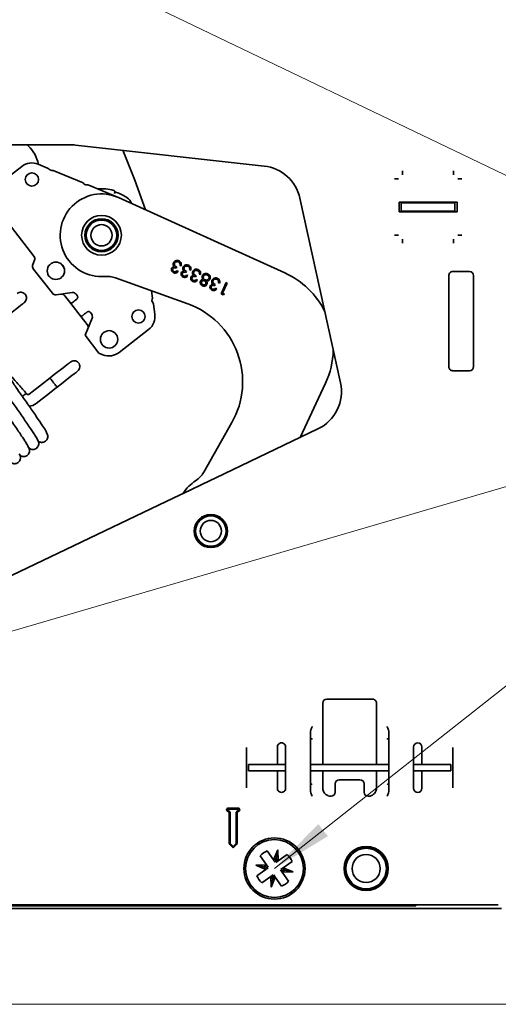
# Model space of a CAD drawing. Header units: millimetres. Extents: x 0 to 594, y 0 to 420.
# Tile 15 of 73: x 106 to 125, y 27 to 67. Entities that reach past the tile are written whole.
import ezdxf

# ---------------------------------------------------------------- set-up
doc = ezdxf.new("R2010")
doc.units = ezdxf.units.MM
doc.linetypes.add('SLD-Durchgehend', pattern=[0])

msp = doc.modelspace()

# ---------------------------------------------------------------- linework, layer by layer
at = {"color": 150, "linetype": 'SLD-Durchgehend', "lineweight": 0}
for p in [(87.83686, 78.40263), (72.992777, 32.338752), (116.292777, 32.338752)]:
    msp.add_line(p, (141.886608, 52.492669), dxfattribs=at)
at = {"color": 7, "linetype": 'SLD-Durchgehend', "lineweight": 35}
for p, q in [((108.072545, 61.512082), (104.955877, 61.505416)), ((106.312047, 61.508317), (106.352158, 61.471889)), ((115.876005, 60.656594), (108.259967, 61.501914)), ((107.135676, 60.576217), (106.762919, 60.731219)), ((106.097508, 60.64177), (104.913739, 59.720525)), ((108.574711, 59.977829), (107.362172, 60.482034)), ((121.463645, 60.462819), (121.463645, 60.298685)), ((123.52191, 60.462819), (123.52191, 60.298685)), ((121.135375, 60.134552), (121.299511, 60.134552)), ((123.850177, 60.134552), (123.686044, 60.134552)), ((109.954092, 59.404243), (108.801207, 59.883646)), ((109.839363, 59.55167), (109.851731, 59.594981)), ((116.707822, 56.35288), (110.000546, 59.384094)), ((117.319902, 59.358139), (118.955965, 51.920115)), ((121.324286, 58.80542), (121.324286, 59.20542)), ((121.389941, 59.20542), (121.324286, 59.20542)), ((121.389941, 59.20542), (123.595613, 59.20542)), ((121.409444, 58.838752), (121.409444, 59.172086)), ((121.409444, 59.172086), (121.509443, 59.172086)), ((123.476111, 59.172086), (121.509443, 59.172086)), ((122.117776, 59.20542), (122.117776, 59.172086)), ((122.884443, 59.172086), (122.884443, 59.20542)), ((123.476111, 59.172086), (123.57611, 59.172086)), ((123.57611, 59.172086), (123.57611, 58.838752)), ((123.661265, 59.20542), (123.595613, 59.20542)), ((123.661265, 59.20542), (123.661265, 58.80542)), ((121.389941, 58.80542), (121.324286, 58.80542)), ((121.389941, 58.80542), (123.595613, 58.80542)), ((121.509443, 58.838752), (121.409444, 58.838752)), ((121.409444, 58.80542), (121.409444, 58.838752)), ((123.476111, 58.838752), (121.509443, 58.838752)), ((123.57611, 58.838752), (123.476111, 58.838752)), ((123.57611, 58.838752), (123.57611, 58.80542)), ((123.661265, 58.80542), (123.595613, 58.80542)), ((106.587609, 57.026912), (105.6822, 58.190333)), ((121.299511, 57.876288), (121.135375, 57.876288)), ((121.463645, 57.712152), (121.463645, 57.548018)), ((123.52191, 57.712152), (123.52191, 57.548018)), ((123.686044, 57.876288), (123.850177, 57.876288)), ((106.53806, 56.683522), (106.610492, 56.861822)), ((106.560941, 56.518435), (107.33232, 55.527239)), ((107.725849, 56.674023), (107.804962, 56.542438)), ((112.350638, 56.58091), (112.331781, 56.539224)), ((112.361966, 56.433985), (112.408249, 56.413091)), ((112.525819, 56.633345), (112.481336, 56.653409)), ((112.739675, 56.405092), (112.72082, 56.363406)), ((112.914858, 56.457526), (112.870376, 56.477591)), ((123.492775, 56.405419), (124.159443, 56.405419)), ((109.877932, 56.149363), (112.803234, 55.098655)), ((112.751003, 56.258166), (112.797288, 56.237272)), ((113.128715, 56.229275), (113.109857, 56.187587)), ((113.140042, 56.082347), (113.186328, 56.061456)), ((113.303898, 56.281707), (113.259415, 56.301774)), ((123.326111, 52.572086), (123.326111, 56.238752)), ((124.32611, 56.238752), (124.32611, 52.572086)), ((111.371299, 55.330432), (111.327458, 55.628724)), ((113.906794, 55.877638), (113.887936, 55.835952)), ((113.918121, 55.730712), (113.964407, 55.709818)), ((114.081977, 55.930072), (114.037492, 55.950137)), ((114.137158, 55.50491), (114.342039, 55.958784)), ((114.387038, 55.938484), (114.202219, 55.529092)), ((114.342039, 55.958784), (114.387038, 55.938484)), ((108.134864, 55.554344), (107.48673, 55.46451)), ((107.831769, 55.428204), (108.079754, 55.109552)), ((108.334008, 55.434137), (108.289277, 55.491616)), ((114.226287, 55.464627), (114.137158, 55.50491)), ((114.202219, 55.529092), (114.273531, 55.496848)), ((114.273531, 55.496848), (114.226287, 55.464627)), ((108.489196, 54.583434), (108.079754, 55.109552)), ((111.465668, 54.688334), (111.406968, 55.087742)), ((108.489196, 54.583434), (108.737179, 54.264783)), ((108.651413, 53.832245), (108.933896, 54.527612)), ((108.911016, 54.6927), (108.866282, 54.750181)), ((110.031759, 53.14403), (111.21553, 54.065274)), ((108.651413, 53.832245), (109.205907, 53.119736)), ((109.205907, 53.119736), (109.371407, 53.052504)), ((124.159443, 52.405419), (123.492775, 52.405419)), ((107.23689, 52.113945), (106.93054, 51.875533)), ((106.929755, 51.87492), (106.390482, 51.455244)), ((117.331789, 49.716818), (118.354406, 51.902999)), ((106.677086, 51.086966), (107.216359, 51.506643)), ((114.573877, 50.313507), (113.437263, 48.315219)), ((113.927365, 48.091016), (118.046441, 50.058106)), ((106.372037, 49.295754), (106.404732, 49.28287)), ((106.013453, 49.001407), (106.041896, 48.994497)), ((113.392381, 47.835531), (113.927365, 48.091016)), ((111.928295, 47.136347), (112.463276, 47.391831)), ((90.077672, 36.70145), (111.928295, 47.136347)), ((118.242776, 38.059749), (118.242776, 39.005419)), ((118.409443, 39.172085), (120.242778, 39.172085)), ((120.409442, 39.005419), (120.409442, 38.059749)), ((117.742777, 35.509288), (117.742777, 37.801551)), ((118.242776, 38.059749), (118.242776, 37.655604)), ((120.409442, 37.655604), (120.409442, 38.059749)), ((120.909443, 35.509288), (120.909443, 37.801551)), ((118.242776, 37.443909), (118.242776, 37.655604)), ((118.242776, 37.443909), (118.242776, 37.328439)), ((118.242776, 36.538752), (118.242776, 37.328439)), ((120.409442, 37.443909), (120.409442, 37.655604)), ((120.409442, 37.328439), (120.409442, 37.443909)), ((120.409442, 36.538752), (120.409442, 37.328439)), ((120.909443, 37.520889), (120.909423, 37.522814)), ((115.167777, 37.222086), (115.167777, 37.040504)), ((115.167777, 37.040504), (115.167777, 36.820025)), ((116.409444, 37.040504), (116.409444, 37.238752)), ((116.409444, 37.040504), (116.409444, 36.751829)), ((116.742775, 37.238752), (116.742775, 35.572086)), ((121.909443, 35.572086), (121.909443, 37.238752)), ((122.242777, 37.238752), (122.242777, 37.040504)), ((122.242777, 36.751829), (122.242777, 37.040504)), ((123.484443, 37.040504), (123.484443, 37.222086)), ((123.484443, 36.820025), (123.484443, 37.040504)), ((115.167777, 35.990813), (115.167777, 36.820025)), ((116.742775, 36.538752), (115.242777, 36.538752)), ((115.242777, 36.538752), (115.242777, 36.336646)), ((116.409444, 36.751829), (116.409444, 36.538752)), ((120.909443, 36.538752), (117.742777, 36.538752)), ((123.409443, 36.538752), (121.909443, 36.538752)), ((122.242777, 36.538752), (122.242777, 36.751829)), ((123.409443, 36.538752), (123.409443, 36.336646)), ((123.484443, 36.820025), (123.484443, 35.990813)), ((115.242777, 36.336646), (115.242777, 36.272085)), ((115.242777, 36.272085), (116.742775, 36.272085)), ((116.409444, 36.272085), (116.409444, 36.059009)), ((117.742777, 36.272085), (120.909443, 36.272085)), ((118.242776, 35.982399), (118.242776, 36.272085)), ((120.409442, 35.982399), (120.409442, 36.272085)), ((121.909443, 36.272085), (123.409443, 36.272085)), ((122.242777, 36.059009), (122.242777, 36.272085)), ((123.409443, 36.336646), (123.409443, 36.272085)), ((115.167777, 35.990813), (115.167777, 35.770334)), ((115.167777, 35.770334), (115.167777, 35.588752)), ((116.409444, 36.059009), (116.409444, 35.770334)), ((116.409444, 35.572086), (116.409444, 35.770334)), ((118.242776, 35.982399), (118.242776, 35.866929)), ((118.242776, 35.655234), (118.242776, 35.866929)), ((118.742777, 35.751089), (118.742777, 35.417755)), ((119.742777, 35.917756), (118.909444, 35.917756)), ((119.909444, 35.417755), (119.909444, 35.751089)), ((120.409442, 35.866929), (120.409442, 35.982399)), ((120.409442, 35.655234), (120.409442, 35.866929)), ((120.909423, 35.788024), (120.909443, 35.789949)), ((122.242777, 35.770334), (122.242777, 36.059009)), ((122.242777, 35.770334), (122.242777, 35.572086)), ((123.484443, 35.770334), (123.484443, 35.990813)), ((123.484443, 35.588752), (123.484443, 35.770334)), ((118.242776, 35.655234), (118.242776, 35.584422)), ((120.409442, 35.584422), (120.409442, 35.655234)), ((114.460253, 34.597309), (114.374263, 34.683299)), ((114.488538, 34.625593), (114.402548, 34.711583)), ((114.409619, 34.768655), (114.842602, 34.768655)), ((114.409619, 34.728654), (114.842602, 34.728654)), ((114.466109, 33.373507), (114.466109, 34.583167)), ((114.506111, 33.373507), (114.506111, 34.583167)), ((114.746109, 34.583167), (114.746109, 33.373507)), ((114.849672, 34.711583), (114.763683, 34.625593)), ((114.786111, 34.583167), (114.786111, 33.373507)), ((114.877957, 34.683299), (114.791968, 34.597309)), ((114.62611, 33.172086), (114.4954, 33.302796)), ((114.62611, 33.228654), (114.523685, 33.331081)), ((114.728536, 33.331081), (114.62611, 33.228654)), ((114.756821, 33.302796), (114.62611, 33.172086)), ((116.257738, 32.686986), (116.003352, 33.04869)), ((116.257738, 32.686986), (116.424345, 33.094045)), ((116.424345, 33.094045), (116.364214, 32.748844)), ((116.443501, 32.654626), (116.424345, 33.094045)), ((115.722518, 32.851181), (115.976903, 32.489477)), ((116.364214, 32.748844), (116.257738, 32.686986)), ((116.257738, 32.686986), (116.323869, 32.592956)), ((116.364214, 32.748844), (116.338899, 32.603527)), ((116.443501, 32.654626), (116.349472, 32.588496)), ((116.443501, 32.654626), (116.364214, 32.748844)), ((116.805206, 32.90901), (116.443501, 32.654626)), ((116.64101, 32.373792), (117.002714, 32.628176)), ((115.976903, 32.489477), (115.537485, 32.470322)), ((115.944543, 32.303713), (115.537485, 32.470322)), ((115.537485, 32.470322), (115.882685, 32.410189)), ((115.944543, 32.303713), (115.582839, 32.049329)), ((115.976903, 32.489477), (115.882685, 32.410189)), ((115.882685, 32.410189), (116.028002, 32.384875)), ((115.882685, 32.410189), (115.944543, 32.303713)), ((115.944543, 32.303713), (116.038574, 32.369844)), ((115.976903, 32.489477), (116.043034, 32.395447)), ((116.60865, 32.188028), (116.542519, 32.282058)), ((116.64101, 32.373792), (116.546979, 32.307661)), ((116.702868, 32.267316), (116.557552, 32.292629)), ((116.60865, 32.188028), (116.702868, 32.267316)), ((116.60865, 32.188028), (117.04807, 32.207183)), ((116.863035, 31.826323), (116.60865, 32.188028)), ((116.64101, 32.373792), (117.04807, 32.207183)), ((116.702868, 32.267316), (116.64101, 32.373792)), ((117.04807, 32.207183), (116.702868, 32.267316)), ((115.780347, 31.768494), (116.142053, 32.022878)), ((116.142053, 32.022878), (116.236081, 32.089009)), ((116.142053, 32.022878), (116.161208, 31.58346)), ((116.142053, 32.022878), (116.221339, 31.928661)), ((116.327815, 31.990519), (116.161208, 31.58346)), ((116.161208, 31.58346), (116.221339, 31.928661)), ((116.221339, 31.928661), (116.246654, 32.073978)), ((116.221339, 31.928661), (116.327815, 31.990519)), ((116.327815, 31.990519), (116.261684, 32.084549)), ((116.327815, 31.990519), (116.582201, 31.628814)), ((67.992777, 30.722252), (125.459443, 30.722252)), ((68.159442, 30.872086), (125.32611, 30.872086)), ((68.659445, 30.838752), (121.992777, 30.838752)), ((121.992777, 30.838752), (121.992777, 30.872086))]:
    msp.add_line(p, q, dxfattribs=at)
at = {"color": 7, "linetype": 'SLD-Durchgehend', "lineweight": 18, "flags": 128}
msp.add_lwpolyline([(67.992777, 26.866031), (136.994983, 26.866031), (136.994983, 81.555587), (136.994983, 87.888918)], dxfattribs=at)
at = {"color": 7, "linetype": 'SLD-Durchgehend', "lineweight": 35, "flags": 128}
for points in [[(111.08508, 58.893963), (110.66262, 60.089255), (110.176196, 61.289228)], [(108.079754, 55.109552), (108.084029, 55.11288), (108.096739, 55.122772), (108.117539, 55.138957), (108.145863, 55.161004), (108.180951, 55.188307), (108.221847, 55.220134), (108.267444, 55.255618), (108.316507, 55.293803)], [(105.375728, 54.509194), (105.546577, 54.642155), (105.704907, 54.765373), (105.846587, 54.875631), (105.96792, 54.970055), (106.065738, 55.04618), (106.13749, 55.10202), (106.181304, 55.136119), (106.196039, 55.147585)], [(108.725948, 54.767682), (108.676886, 54.729498), (108.631289, 54.694014), (108.590392, 54.662187), (108.555305, 54.634883), (108.52698, 54.612839), (108.506181, 54.596652), (108.49347, 54.58676), (108.489196, 54.583434)], [(108.062874, 52.756748), (108.04803, 52.745197), (108.003888, 52.710845), (107.931607, 52.654591), (107.833076, 52.577912), (107.710879, 52.482815), (107.568217, 52.371792), (107.40883, 52.247752), (107.23689, 52.113945)], [(107.367486, 51.939288), (107.322557, 51.997023), (107.283575, 52.047113), (107.254049, 52.085054), (107.237049, 52.106899), (107.23506, 52.109457)], [(107.525297, 51.747066), (107.696146, 51.880026), (107.854476, 52.003244), (107.996156, 52.113502), (108.117489, 52.207926), (108.215308, 52.284051), (108.287059, 52.339893), (108.330874, 52.37399), (108.345606, 52.385456)], [(107.215663, 51.506101), (107.436066, 51.677626), (107.525297, 51.747066)], [(112.463276, 47.391831), (112.888953, 47.595115), (113.392381, 47.835531)]]:
    msp.add_lwpolyline(points, dxfattribs=at)
at = {"color": 7, "linetype": 'SLD-Durchgehend', "lineweight": 35}
for centre, radius in [((106.506951, 60.115651), 0.266667), ((109.314168, 57.865323), 0.801667), ((109.314168, 57.865325), 0.668334), ((109.314169, 57.865323), 0.666667), ((109.314168, 57.865325), 0.613077), ((109.314168, 57.865325), 0.428901), ((107.472749, 56.432277), 0.35), ((110.806087, 54.591393), 0.266667), ((109.622318, 53.67015), 0.349999), ((113.72611, 45.942086), 0.668333), ((113.726109, 45.942085), 0.666667), ((113.72611, 45.942085), 0.613077), ((113.72611, 45.942086), 0.428901), ((116.292777, 32.338751), 1.233332), ((116.292776, 32.338752), 1.166667), ((119.992776, 32.338753), 0.891068), ((119.992777, 32.338753), 0.833333), ((119.992777, 32.338753), 0.816667), ((119.992777, 32.338752), 0.566666)]:
    msp.add_circle(centre, radius, dxfattribs=at)
for centre, radius, start, end in [((105.455767, 60.48484), 1.333335, 10.5850141, 47.7557272), ((108.0761, 59.845132), 1.666954, 83.6673393, 90.1222026), ((106.50695, 60.115653), 0.666665, 67.4211395, 127.8912545), ((107.071659, 60.422292), 0.166707, 41.5821542, 67.4175024), ((107.321031, 60.643548), 0.166671, 221.5799922, 284.2904265), ((115.692152, 59.000105), 1.666661, 12.4050486, 83.6667144), ((108.718233, 60.062534), 0.166654, 210.5486028, 273.2655007), ((108.737201, 59.729679), 0.166741, 67.4269018, 93.2573964), ((109.314184, 57.865415), 1.875222, 74.772207, 94.7064029), ((109.314124, 57.865229), 1.833438, 55.6205845, 70.6154176), ((109.314169, 57.865324), 1.666667, 65.6803877, 274.855755), ((110.076448, 58.979465), 0.483378, 19.958535, 55.6184048), ((121.959445, 58.80542), 0.033332, 0.0011677, 90.0031012), ((122.209445, 58.80542), 0.033332, 0.0011677, 90.0031012), ((122.77611, 58.80542), 0.033332, 90.0011677, 179.9988323), ((123.026109, 58.80542), 0.033332, 89.9968988, 179.9988323), ((106.456081, 56.92455), 0.166667, 337.8911665, 37.8918699), ((106.692456, 56.620792), 0.166652, 157.8881598, 217.8934197), ((123.492776, 56.238755), 0.166665, 90.0000638, 180.00079), ((124.159442, 56.23875), 0.166669, 0.0006675, 89.9993325), ((109.539903, 55.208245), 0.999983, 70.2427898, 94.8562283), ((115.335047, 53.315322), 3.333358, 26.2399306, 65.6801827), ((107.463848, 55.629594), 0.166662, 217.8898387, 277.8915612), ((107.700241, 55.325849), 0.166662, 37.8898387, 97.8915612), ((108.157745, 55.389253), 0.166669, 37.8911552, 97.8908874), ((111.517752, 55.250882), 0.166663, 151.4901032, 214.2039817), ((111.24208, 55.063509), 0.166659, 8.3605953, 34.2034822), ((111.676449, 51.961543), 3.333333, 330.3690876, 70.2427709), ((108.779483, 54.59034), 0.166668, 337.8913159, 37.8902636), ((110.80608, 54.591396), 0.666673, 307.8915213, 8.3607499), ((108.60564, 54.162422), 0.166674, 337.8918403, 37.8895048), ((115.335042, 53.315343), 3.333357, 334.9315762, 358.5704742), ((109.622321, 53.670138), 0.666655, 247.8904895, 307.8914542), ((123.492776, 52.572083), 0.166665, 179.99921, 269.9999362), ((124.159442, 52.572088), 0.166669, 270.0006675, 359.9993325), ((117.32821, 51.562075), 1.666667, 295.5271186, 12.405188), ((106.34969, 51.507659), 0.066419, 217.5532442, 307.4894464), ((106.349686, 51.50767), 0.53309, 274.2583601, 307.8645254), ((112.568009, 48.809653), 1.000034, 303.033918, 330.368669), ((114.021709, 46.574015), 1.666672, 123.0332511, 147.6143635), ((118.409444, 39.005418), 0.166668, 90.0003031, 179.9994835), ((120.242778, 39.005422), 0.166664, 359.999059, 90.0003006), ((116.57611, 37.238754), 0.166666, 359.9995731, 180.0004269), ((122.07611, 37.238752), 0.166667, 0, 180), ((118.909445, 35.751088), 0.166668, 90.0003031, 179.9996969), ((119.742776, 35.751088), 0.166668, 0.0003031, 89.9996969), ((116.57611, 35.572085), 0.166666, 179.9995731, 0.0004269), ((118.576109, 35.417757), 0.166668, 270.0003031, 359.9994835), ((120.076111, 35.417757), 0.166668, 180.0005165, 269.9996969), ((122.07611, 35.572086), 0.166667, 180, 0), ((114.40962, 34.718654), 0.050001, 90.0010731, 224.9989336), ((114.409619, 34.718654), 0.01, 89.9995766, 225.0032761), ((114.446101, 34.583165), 0.020008, 0.0047465, 44.9834466), ((114.446111, 34.583167), 0.06, 359.999793, 44.9998516), ((114.806109, 34.583167), 0.06, 135.0001484, 180.000207), ((114.80612, 34.583165), 0.020008, 135.0165534, 179.9952535), ((114.842601, 34.718654), 0.050001, 315.0010664, 89.9989269), ((114.842602, 34.718654), 0.01, 314.9967239, 90.0004234), ((114.566131, 33.373518), 0.100022, 180.0059182, 224.9958388), ((114.566111, 33.373507), 0.06, 179.999793, 224.9998516), ((114.686109, 33.373507), 0.06, 315.0001484, 0.000207), ((114.686089, 33.373518), 0.100022, 315.0041612, 359.9940818), ((116.292797, 32.338723), 0.766702, 112.1800619, 138.056812), ((116.29279, 32.338765), 0.766649, 22.1789772, 48.057473), ((116.292764, 32.338741), 0.76665, 202.1790168, 228.0574632), ((116.292758, 32.33878), 0.766699, 292.1799956, 318.056836)]:
    msp.add_arc(centre, radius, start, end, dxfattribs=at)
for points, knots in [([(109.806724, 59.674796), (109.813661, 59.672191), (109.827545, 59.666977), (109.843444, 59.651098), (109.852916, 59.631547), (109.855379, 59.611964), (109.852819, 59.600044), (109.851731, 59.594981)], [0, 0, 0, 0, 0.216352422, 0.433071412, 0.642140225, 0.847973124, 1, 1, 1, 1]), ([(109.839363, 59.55167), (109.842059, 59.558599), (109.847457, 59.572469), (109.863573, 59.588213), (109.883253, 59.597414), (109.903892, 59.599727), (109.916658, 59.596329), (109.922656, 59.594732)], [0, 0, 0, 0, 0.210650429, 0.421681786, 0.624571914, 0.823615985, 1, 1, 1, 1]), ([(112.20905, 56.662231), (112.205783, 56.680257), (112.199944, 56.712474), (112.211101, 56.743069), (112.216016, 56.756545)], [0, 0, 0, 0, 0.5595065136, 1, 1, 1, 1]), ([(112.216016, 56.756545), (112.229156, 56.777233), (112.255444, 56.818624), (112.319109, 56.849211), (112.382649, 56.853081), (112.4188, 56.840078), (112.436884, 56.833574)], [0, 0, 0, 0, 0.279346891, 0.558895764, 0.779356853, 1, 1, 1, 1]), ([(112.416387, 56.789681), (112.400347, 56.795484), (112.368321, 56.807072), (112.320678, 56.79748), (112.282598, 56.774724), (112.269117, 56.751612), (112.262379, 56.74006)], [0, 0, 0, 0, 0.280284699, 0.559622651, 0.77989525, 1, 1, 1, 1]), ([(112.476571, 56.732386), (112.468185, 56.746153), (112.453176, 56.770797), (112.427652, 56.783898), (112.416387, 56.789681)], [0, 0, 0, 0, 0.558646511, 1, 1, 1, 1]), ([(112.436884, 56.833574), (112.45666, 56.822462), (112.496157, 56.800269), (112.528655, 56.743544), (112.536014, 56.685485), (112.52922, 56.650737), (112.525819, 56.633345)], [0, 0, 0, 0, 0.279865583, 0.55895077, 0.779239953, 1, 1, 1, 1]), ([(112.222558, 56.356447), (112.20526, 56.36663), (112.170675, 56.38699), (112.140657, 56.435801), (112.131008, 56.487475), (112.140373, 56.517639), (112.145052, 56.532713)], [0, 0, 0, 0, 0.280016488, 0.559839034, 0.780054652, 1, 1, 1, 1]), ([(112.145052, 56.532713), (112.15078, 56.543091), (112.162232, 56.563842), (112.196878, 56.59009), (112.226944, 56.595731), (112.245304, 56.599177)], [0, 0, 0, 0, 0.280365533, 0.560534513, 1, 1, 1, 1]), ([(112.19206, 56.511019), (112.188624, 56.49872), (112.181737, 56.474072), (112.194947, 56.439696), (112.216038, 56.414598), (112.233636, 56.405232), (112.242443, 56.400544)], [0, 0, 0, 0, 0.27873657, 0.55858057, 0.779076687, 1, 1, 1, 1]), ([(112.331781, 56.539224), (112.306429, 56.547441), (112.268383, 56.559772), (112.2144, 56.544605), (112.1995, 56.522203), (112.19206, 56.511019)], [0, 0, 0, 0, 0.500002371, 0.75036665, 1, 1, 1, 1]), ([(112.245304, 56.599177), (112.236349, 56.60973), (112.220353, 56.628578), (112.212504, 56.651946), (112.20905, 56.662231)], [0, 0, 0, 0, 0.559884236, 1, 1, 1, 1]), ([(112.408249, 56.413091), (112.39531, 56.398056), (112.369474, 56.368036), (112.318154, 56.344581), (112.266568, 56.340654), (112.237231, 56.351181), (112.222558, 56.356447)], [0, 0, 0, 0, 0.280327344, 0.559732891, 0.779784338, 1, 1, 1, 1]), ([(112.242443, 56.400544), (112.254361, 56.396511), (112.278169, 56.388455), (112.323605, 56.398757), (112.347406, 56.420615), (112.361966, 56.433985)], [0, 0, 0, 0, 0.280134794, 0.559656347, 1, 1, 1, 1]), ([(112.262379, 56.74006), (112.2585, 56.727873), (112.25074, 56.703486), (112.257175, 56.66482), (112.284815, 56.615665), (112.323491, 56.595244), (112.350638, 56.58091)], [0, 0, 0, 0, 0.186659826, 0.373521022, 0.560256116, 1, 1, 1, 1]), ([(112.481336, 56.653409), (112.483474, 56.668407), (112.487287, 56.695153), (112.479841, 56.721023), (112.476571, 56.732386)], [0, 0, 0, 0, 0.560764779, 1, 1, 1, 1]), ([(112.534091, 56.356894), (112.53982, 56.367272), (112.551273, 56.388023), (112.585916, 56.414274), (112.615983, 56.419915), (112.634344, 56.42336)], [0, 0, 0, 0, 0.280362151, 0.560539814, 1, 1, 1, 1]), ([(112.72082, 56.363406), (112.695468, 56.371622), (112.657421, 56.383953), (112.603439, 56.368785), (112.588539, 56.346384), (112.5811, 56.3352)], [0, 0, 0, 0, 0.500017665, 0.75036679, 1, 1, 1, 1]), ([(112.598089, 56.486412), (112.594823, 56.504438), (112.588984, 56.536656), (112.600139, 56.567252), (112.605053, 56.580729)], [0, 0, 0, 0, 0.559496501, 1, 1, 1, 1]), ([(112.634344, 56.42336), (112.625388, 56.433913), (112.609393, 56.452761), (112.601544, 56.476128), (112.598089, 56.486412)], [0, 0, 0, 0, 0.559901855, 1, 1, 1, 1]), ([(112.605053, 56.580729), (112.618194, 56.601416), (112.644484, 56.642805), (112.708148, 56.673392), (112.771688, 56.677262), (112.80784, 56.66426), (112.825923, 56.657756)], [0, 0, 0, 0, 0.279345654, 0.558895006, 0.779356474, 1, 1, 1, 1]), ([(112.651416, 56.564243), (112.647539, 56.552057), (112.63978, 56.527669), (112.646214, 56.489002), (112.673854, 56.439847), (112.712529, 56.419426), (112.739675, 56.405092)], [0, 0, 0, 0, 0.186657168, 0.373530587, 0.560265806, 1, 1, 1, 1]), ([(112.805427, 56.613862), (112.789386, 56.619665), (112.75736, 56.631252), (112.709716, 56.621663), (112.671637, 56.598906), (112.658154, 56.575794), (112.651416, 56.564243)], [0, 0, 0, 0, 0.280296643, 0.5596171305, 0.7799077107, 1, 1, 1, 1]), ([(112.86561, 56.556567), (112.857225, 56.570334), (112.842216, 56.594979), (112.816692, 56.60808), (112.805427, 56.613862)], [0, 0, 0, 0, 0.558646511, 1, 1, 1, 1]), ([(112.825923, 56.657756), (112.8457, 56.646644), (112.885197, 56.62445), (112.917694, 56.567726), (112.925054, 56.509667), (112.918259, 56.474919), (112.914858, 56.457526)], [0, 0, 0, 0, 0.279865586, 0.558950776, 0.779229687, 1, 1, 1, 1]), ([(112.870376, 56.477591), (112.872514, 56.492589), (112.876327, 56.519335), (112.86888, 56.545205), (112.86561, 56.556567)], [0, 0, 0, 0, 0.560795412, 1, 1, 1, 1]), ([(112.987129, 56.310593), (112.983862, 56.328619), (112.978024, 56.360837), (112.989179, 56.391433), (112.994093, 56.40491)], [0, 0, 0, 0, 0.559496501, 1, 1, 1, 1]), ([(112.994093, 56.40491), (113.007233, 56.425597), (113.033524, 56.466986), (113.097188, 56.497574), (113.160727, 56.501443), (113.196879, 56.488442), (113.214963, 56.481939)], [0, 0, 0, 0, 0.279346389, 0.558896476, 0.779358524, 1, 1, 1, 1]), ([(113.040455, 56.388425), (113.036578, 56.376238), (113.028819, 56.351851), (113.035255, 56.313186), (113.06289, 56.264029), (113.101567, 56.243609), (113.128715, 56.229275)], [0, 0, 0, 0, 0.186658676, 0.373521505, 0.560252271, 1, 1, 1, 1]), ([(113.194466, 56.438043), (113.178425, 56.443847), (113.146399, 56.455434), (113.098756, 56.445844), (113.060675, 56.42309), (113.047193, 56.399977), (113.040455, 56.388425)], [0, 0, 0, 0, 0.280295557, 0.559614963, 0.779897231, 1, 1, 1, 1]), ([(113.254647, 56.380748), (113.246263, 56.394516), (113.231255, 56.41916), (113.205731, 56.432261), (113.194466, 56.438043)], [0, 0, 0, 0, 0.558638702, 1, 1, 1, 1]), ([(113.214963, 56.481939), (113.234738, 56.470826), (113.274233, 56.44863), (113.306734, 56.391908), (113.314093, 56.333848), (113.307299, 56.299101), (113.303898, 56.281707)], [0, 0, 0, 0, 0.2798621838, 0.5589519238, 0.7792302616, 1, 1, 1, 1]), ([(113.259415, 56.301774), (113.261554, 56.316772), (113.265367, 56.343517), (113.257918, 56.369386), (113.254647, 56.380748)], [0, 0, 0, 0, 0.560777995, 1, 1, 1, 1]), ([(112.611595, 56.180628), (112.594297, 56.190811), (112.559711, 56.211171), (112.529694, 56.259983), (112.520048, 56.311657), (112.529412, 56.341821), (112.534091, 56.356894)], [0, 0, 0, 0, 0.2800174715, 0.5598508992, 0.7800538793, 1, 1, 1, 1]), ([(112.5811, 56.3352), (112.577662, 56.322901), (112.570772, 56.298254), (112.583989, 56.263881), (112.605074, 56.238778), (112.622674, 56.229413), (112.631483, 56.224725)], [0, 0, 0, 0, 0.278719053, 0.558566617, 0.779062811, 1, 1, 1, 1]), ([(112.797288, 56.237272), (112.784349, 56.222237), (112.758514, 56.192217), (112.707193, 56.16876), (112.655606, 56.164839), (112.626269, 56.175364), (112.611595, 56.180628)], [0, 0, 0, 0, 0.280325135, 0.55972848, 0.779789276, 1, 1, 1, 1]), ([(112.631483, 56.224725), (112.6434, 56.220692), (112.667208, 56.212636), (112.712643, 56.222939), (112.736443, 56.244796), (112.751003, 56.258166)], [0, 0, 0, 0, 0.280139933, 0.55964827, 1, 1, 1, 1]), ([(113.000634, 56.004812), (112.983336, 56.014994), (112.94875, 56.035352), (112.918733, 56.084165), (112.909088, 56.135838), (112.918452, 56.166002), (112.923131, 56.181075)], [0, 0, 0, 0, 0.280012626, 0.559847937, 0.780052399, 1, 1, 1, 1]), ([(112.923131, 56.181075), (112.928858, 56.191454), (112.94031, 56.212205), (112.974955, 56.238454), (113.005021, 56.244096), (113.023381, 56.247542)], [0, 0, 0, 0, 0.280355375, 0.560552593, 1, 1, 1, 1]), ([(112.970139, 56.159384), (112.966701, 56.147084), (112.959812, 56.122436), (112.973028, 56.088063), (112.994113, 56.062959), (113.011714, 56.053595), (113.020522, 56.048909)], [0, 0, 0, 0, 0.278734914, 0.558580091, 0.779074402, 1, 1, 1, 1]), ([(113.109857, 56.187587), (113.084505, 56.195805), (113.04646, 56.208137), (112.992479, 56.192969), (112.977579, 56.170568), (112.970139, 56.159384)], [0, 0, 0, 0, 0.500011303, 0.750363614, 1, 1, 1, 1]), ([(113.023381, 56.247542), (113.014426, 56.258095), (112.998432, 56.276943), (112.990583, 56.30031), (112.987129, 56.310593)], [0, 0, 0, 0, 0.559893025, 1, 1, 1, 1]), ([(113.186328, 56.061456), (113.173389, 56.04642), (113.147554, 56.016398), (113.096232, 55.992942), (113.044645, 55.98902), (113.015308, 55.999546), (113.000634, 56.004812)], [0, 0, 0, 0, 0.280330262, 0.559730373, 0.779788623, 1, 1, 1, 1]), ([(113.020522, 56.048909), (113.03244, 56.044875), (113.056247, 56.036816), (113.101682, 56.04712), (113.125483, 56.068977), (113.140042, 56.082347)], [0, 0, 0, 0, 0.280143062, 0.559650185, 1, 1, 1, 1]), ([(113.382501, 55.832214), (113.365072, 55.84251), (113.330227, 55.863095), (113.301165, 55.9131), (113.292278, 55.965161), (113.301705, 55.995536), (113.306414, 56.01071)], [0, 0, 0, 0, 0.279926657, 0.55964313, 0.780011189, 1, 1, 1, 1]), ([(113.306414, 56.01071), (113.312604, 56.021716), (113.324982, 56.043723), (113.362979, 56.070267), (113.395139, 56.075094), (113.414782, 56.078043)], [0, 0, 0, 0, 0.280266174, 0.560367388, 1, 1, 1, 1]), ([(113.351226, 55.988311), (113.347952, 55.975616), (113.341389, 55.950167), (113.354004, 55.914222), (113.377138, 55.889323), (113.395422, 55.879981), (113.404578, 55.875303)], [0, 0, 0, 0, 0.278623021, 0.55851307, 0.778926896, 1, 1, 1, 1]), ([(113.472601, 56.030019), (113.459861, 56.033976), (113.434376, 56.041891), (113.397088, 56.0337), (113.367863, 56.014943), (113.356768, 55.997182), (113.351226, 55.988311)], [0, 0, 0, 0, 0.279715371, 0.559517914, 0.779989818, 1, 1, 1, 1]), ([(113.414782, 56.078043), (113.40512, 56.090755), (113.385826, 56.11614), (113.370248, 56.158515), (113.369542, 56.200261), (113.378268, 56.223841), (113.382633, 56.235636)], [0, 0, 0, 0, 0.2804491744, 0.5600083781, 0.7799265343, 1, 1, 1, 1]), ([(113.382633, 56.235636), (113.393058, 56.253833), (113.4117, 56.286375), (113.444263, 56.304548), (113.458617, 56.312558)], [0, 0, 0, 0, 0.5592252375, 1, 1, 1, 1]), ([(113.428467, 56.215963), (113.424129, 56.200103), (113.415432, 56.168307), (113.431393, 56.123992), (113.456545, 56.089897), (113.479127, 56.077518), (113.490423, 56.071325)], [0, 0, 0, 0, 0.2787892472, 0.5589115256, 0.7793528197, 1, 1, 1, 1]), ([(113.580915, 56.264896), (113.565048, 56.270676), (113.53338, 56.282211), (113.486066, 56.273104), (113.448527, 56.250252), (113.435152, 56.22739), (113.428467, 56.215963)], [0, 0, 0, 0, 0.280359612, 0.559517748, 0.779847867, 1, 1, 1, 1]), ([(113.458617, 56.312558), (113.485579, 56.320132), (113.533917, 56.333711), (113.580305, 56.315541), (113.600818, 56.307506)], [0, 0, 0, 0, 0.557784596, 1, 1, 1, 1]), ([(113.524753, 55.911014), (113.52812, 55.924109), (113.534877, 55.950386), (113.520904, 55.986478), (113.500351, 56.014543), (113.481851, 56.024861), (113.472601, 56.030019)], [0, 0, 0, 0, 0.278509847, 0.558843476, 0.779433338, 1, 1, 1, 1]), ([(113.490423, 56.071325), (113.506732, 56.065767), (113.539338, 56.054654), (113.587237, 56.065071), (113.625923, 56.08769), (113.639709, 56.110968), (113.646597, 56.122598)], [0, 0, 0, 0, 0.280002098, 0.559780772, 0.780056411, 1, 1, 1, 1]), ([(113.691624, 56.100492), (113.683448, 56.086183), (113.667099, 56.057571), (113.61636, 56.024203), (113.574019, 56.020239), (113.548138, 56.017815)], [0, 0, 0, 0, 0.280024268, 0.55991835, 1, 1, 1, 1]), ([(113.548138, 56.017815), (113.562464, 55.995339), (113.588044, 55.955209), (113.57593, 55.909821), (113.570601, 55.889854)], [0, 0, 0, 0, 0.560071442, 1, 1, 1, 1]), ([(113.646597, 56.122598), (113.651092, 56.138515), (113.660081, 56.170353), (113.643914, 56.215494), (113.615184, 56.246904), (113.592345, 56.258895), (113.580915, 56.264896)], [0, 0, 0, 0, 0.2791725, 0.558398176, 0.779011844, 1, 1, 1, 1]), ([(113.600818, 56.307506), (113.621985, 56.296364), (113.664177, 56.274154), (113.699035, 56.215233), (113.708602, 56.153944), (113.69728, 56.118299), (113.691624, 56.100492)], [0, 0, 0, 0, 0.280612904, 0.55937328, 0.779871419, 1, 1, 1, 1]), ([(113.765206, 55.958958), (113.761939, 55.976984), (113.756099, 56.009202), (113.767257, 56.039796), (113.772172, 56.053273)], [0, 0, 0, 0, 0.5595065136, 1, 1, 1, 1]), ([(113.772172, 56.053273), (113.785311, 56.073961), (113.8116, 56.115352), (113.875266, 56.145938), (113.938805, 56.149808), (113.974956, 56.136806), (113.993039, 56.130302)], [0, 0, 0, 0, 0.279347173, 0.558904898, 0.77935663, 1, 1, 1, 1]), ([(113.818534, 56.036787), (113.814656, 56.0246), (113.806895, 56.000214), (113.813331, 55.961548), (113.840971, 55.912392), (113.879646, 55.891972), (113.906794, 55.877638)], [0, 0, 0, 0, 0.186659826, 0.373521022, 0.560256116, 1, 1, 1, 1]), ([(113.972545, 56.086408), (113.956504, 56.092212), (113.924478, 56.103799), (113.876835, 56.094206), (113.838754, 56.071453), (113.825272, 56.048339), (113.818534, 56.036787)], [0, 0, 0, 0, 0.280294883, 0.559616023, 0.779897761, 1, 1, 1, 1]), ([(114.032726, 56.029113), (114.024341, 56.04288), (114.009332, 56.067524), (113.983809, 56.080626), (113.972545, 56.086408)], [0, 0, 0, 0, 0.558660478, 1, 1, 1, 1]), ([(113.993039, 56.130302), (114.012816, 56.11919), (114.052313, 56.096996), (114.084811, 56.040271), (114.092169, 55.982212), (114.085377, 55.947465), (114.081977, 55.930072)], [0, 0, 0, 0, 0.279865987, 0.558951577, 0.779241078, 1, 1, 1, 1]), ([(114.037492, 55.950137), (114.03963, 55.965135), (114.043442, 55.99188), (114.035997, 56.01775), (114.032726, 56.029113)], [0, 0, 0, 0, 0.560764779, 1, 1, 1, 1]), ([(106.196039, 55.147585), (106.200109, 55.15089), (106.228083, 55.173609), (106.269739, 55.228267), (106.295855, 55.319054), (106.284854, 55.413218), (106.238714, 55.496133), (106.162836, 55.553634), (106.07381, 55.575403), (105.985148, 55.563923), (105.937279, 55.533909), (105.913304, 55.518877)], [0, 0, 0, 0, 0.021319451, 0.146552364, 0.271681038, 0.396593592, 0.522099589, 0.64733119, 0.772442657, 0.886029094, 1, 1, 1, 1]), ([(113.570601, 55.889854), (113.559053, 55.872869), (113.535923, 55.838851), (113.480702, 55.817658), (113.427868, 55.81599), (113.397624, 55.826806), (113.382501, 55.832214)], [0, 0, 0, 0, 0.278851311, 0.558497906, 0.779242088, 1, 1, 1, 1]), ([(113.404578, 55.875303), (113.416963, 55.870919), (113.441705, 55.862163), (113.478554, 55.868013), (113.50882, 55.884388), (113.519445, 55.902143), (113.524753, 55.911014)], [0, 0, 0, 0, 0.280328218, 0.559960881, 0.780159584, 1, 1, 1, 1]), ([(113.778713, 55.653174), (113.761415, 55.663357), (113.726831, 55.683717), (113.696812, 55.732528), (113.687163, 55.784202), (113.696528, 55.814367), (113.701208, 55.82944)], [0, 0, 0, 0, 0.2800164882, 0.5598390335, 0.7800546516, 1, 1, 1, 1]), ([(113.701208, 55.82944), (113.706936, 55.839819), (113.718388, 55.860569), (113.753033, 55.886817), (113.783099, 55.892459), (113.80146, 55.895904)], [0, 0, 0, 0, 0.280365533, 0.560534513, 1, 1, 1, 1]), ([(113.748216, 55.807746), (113.744779, 55.795447), (113.737892, 55.7708), (113.751105, 55.736425), (113.772193, 55.711325), (113.789791, 55.701959), (113.798599, 55.697271)], [0, 0, 0, 0, 0.278737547, 0.558565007, 0.779075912, 1, 1, 1, 1]), ([(113.887936, 55.835952), (113.862585, 55.844168), (113.824538, 55.856499), (113.770556, 55.841332), (113.755655, 55.818931), (113.748216, 55.807746)], [0, 0, 0, 0, 0.5000023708, 0.7503666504, 1, 1, 1, 1]), ([(113.80146, 55.895904), (113.792504, 55.906458), (113.776509, 55.925307), (113.76866, 55.948674), (113.765206, 55.958958)], [0, 0, 0, 0, 0.559913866, 1, 1, 1, 1]), ([(113.964407, 55.709818), (113.951467, 55.694783), (113.92563, 55.664764), (113.874311, 55.641307), (113.822724, 55.637381), (113.793387, 55.647909), (113.778713, 55.653174)], [0, 0, 0, 0, 0.280333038, 0.55972524, 0.779786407, 1, 1, 1, 1]), ([(113.798599, 55.697271), (113.810516, 55.693239), (113.834325, 55.685182), (113.87976, 55.695484), (113.903562, 55.717342), (113.918121, 55.730712)], [0, 0, 0, 0, 0.280134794, 0.559656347, 1, 1, 1, 1]), ([(108.316507, 55.293803), (108.324517, 55.30137), (108.340666, 55.316625), (108.353806, 55.347949), (108.356509, 55.381374), (108.349198, 55.411439), (108.338511, 55.427407), (108.334008, 55.434137)], [0, 0, 0, 0, 0.209508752, 0.422361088, 0.633059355, 0.845359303, 1, 1, 1, 1]), ([(108.866282, 54.750181), (108.858511, 54.75837), (108.842967, 54.774747), (108.811031, 54.787791), (108.777464, 54.79007), (108.747879, 54.782453), (108.732366, 54.772005), (108.725948, 54.767682)], [0, 0, 0, 0, 0.214557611, 0.429103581, 0.642651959, 0.85215431, 1, 1, 1, 1]), ([(108.345606, 52.385456), (108.349676, 52.388761), (108.377655, 52.411478), (108.419306, 52.466141), (108.445426, 52.556926), (108.434419, 52.651088), (108.388285, 52.734005), (108.312405, 52.791504), (108.22338, 52.813278), (108.134717, 52.801797), (108.086849, 52.771782), (108.062874, 52.756748)], [0, 0, 0, 0, 0.021321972, 0.146557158, 0.271682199, 0.39659475, 0.522098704, 0.647329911, 0.772441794, 0.886027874, 1, 1, 1, 1]), ([(105.128495, 52.056123), (105.139031, 52.026823), (105.178933, 51.915861), (105.329292, 51.708425), (105.546574, 51.376111), (105.833318, 50.966608), (106.094619, 50.59389), (106.300878, 50.295938), (106.437925, 50.094178), (106.55555, 49.923421), (106.637, 49.788056), (106.697185, 49.702032), (106.707246, 49.654736), (106.70995, 49.642023)], [0, 0, 0, 0, 0.032230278, 0.122057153, 0.262930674, 0.445628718, 0.640157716, 0.735457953, 0.821548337, 0.893427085, 0.950079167, 0.986582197, 1, 1, 1, 1]), ([(106.270423, 51.499652), (106.224919, 51.552414), (106.07548, 51.72569), (105.847771, 51.974831), (105.647108, 52.21673), (105.524675, 52.308769), (105.489985, 52.334847)], [0, 0, 0, 0, 0.18251092, 0.599377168, 0.886489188, 1, 1, 1, 1]), ([(107.12082, 49.863292), (107.108223, 49.894861), (107.062552, 50.009313), (106.909662, 50.22311), (106.687906, 50.558784), (106.400561, 50.969269), (106.140361, 51.340216), (105.936695, 51.634413), (105.803266, 51.831403), (105.688818, 51.996242), (105.614213, 52.125369), (105.555312, 52.203876), (105.551053, 52.246208), (105.550036, 52.256318)], [0, 0, 0, 0, 0.035487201, 0.128658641, 0.27276502, 0.457359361, 0.652313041, 0.746917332, 0.831490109, 0.90152563, 0.955863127, 0.989459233, 1, 1, 1, 1]), ([(104.759475, 51.774593), (104.767752, 51.748036), (104.800948, 51.641516), (104.948869, 51.441974), (105.160186, 51.114352), (105.445645, 50.707462), (105.706951, 50.334456), (105.915038, 50.034172), (106.054859, 49.828867), (106.175303, 49.653489), (106.262003, 49.513181), (106.324353, 49.420868), (106.339161, 49.369537), (106.343469, 49.354603)], [0, 0, 0, 0, 0.028707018, 0.115141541, 0.253122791, 0.434325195, 0.628867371, 0.724923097, 0.812502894, 0.886163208, 0.944872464, 0.983962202, 1, 1, 1, 1]), ([(107.517285, 51.746805), (107.518468, 51.745285), (107.523859, 51.73836), (107.497417, 51.77233), (107.481764, 51.792449), (107.438717, 51.847758), (107.40196, 51.894994), (107.377015, 51.927045), (107.367486, 51.939288)], [0, 0, 0, 0, 0.018502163, 0.08432184, 0.261477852, 0.521733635, 0.81731071, 1, 1, 1, 1]), ([(106.274658, 51.491506), (106.275261, 51.491975), (106.282653, 51.497723), (106.236954, 51.46217), (106.214733, 51.444867), (106.161261, 51.403257), (106.130354, 51.379204), (106.119678, 51.370896)], [0, 0, 0, 0, 0.010507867, 0.128665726, 0.401609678, 0.793293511, 1, 1, 1, 1]), ([(106.297273, 51.466867), (106.29386, 51.471251), (106.287035, 51.480019), (106.280212, 51.488789), (106.276801, 51.493175)], [0, 0, 0, 0, 0.499993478, 1, 1, 1, 1]), ([(106.401469, 49.27864), (106.403958, 49.27625), (106.422686, 49.25827), (106.467271, 49.240759), (106.526417, 49.228378), (106.593161, 49.23195), (106.658602, 49.254998), (106.718226, 49.301728), (106.761983, 49.364546), (106.785114, 49.447301), (106.778543, 49.541503), (106.746386, 49.59606), (106.730256, 49.623427)], [0, 0, 0, 0, 0.014984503, 0.112731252, 0.200681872, 0.277717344, 0.4004251, 0.495734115, 0.60312322, 0.727619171, 0.863366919, 1, 1, 1, 1]), ([(106.751723, 49.580647), (106.737333, 49.615497), (106.710246, 49.681096), (106.670531, 49.739878), (106.651915, 49.767431)], [0, 0, 0, 0, 0.531262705, 1, 1, 1, 1]), ([(106.750375, 49.582328), (106.758475, 49.574173), (106.782586, 49.549896), (106.83384, 49.527567), (106.893652, 49.51543), (106.96061, 49.518638), (107.026365, 49.541445), (107.08633, 49.587753), (107.130335, 49.65011), (107.153771, 49.732168), (107.147668, 49.825474), (107.115814, 49.879314), (107.099871, 49.906261)], [0, 0, 0, 0, 0.04821139, 0.143514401, 0.229214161, 0.304207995, 0.423471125, 0.515831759, 0.619563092, 0.739414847, 0.869578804, 1, 1, 1, 1]), ([(106.013306, 49.01138), (106.022543, 49.001943), (106.047502, 48.976443), (106.099769, 48.953412), (106.159074, 48.941726), (106.22546, 48.94535), (106.290715, 48.968686), (106.350017, 49.015817), (106.39352, 49.079159), (106.416285, 49.162711), (106.409132, 49.25796), (106.376585, 49.313341), (106.360213, 49.341199)], [0, 0, 0, 0, 0.054631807, 0.14761568, 0.231317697, 0.304679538, 0.421688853, 0.512822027, 0.615842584, 0.735724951, 0.867066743, 1, 1, 1, 1]), ([(106.382264, 49.298379), (106.365568, 49.33626), (106.335923, 49.403518), (106.294904, 49.464451), (106.276987, 49.491066)], [0, 0, 0, 0, 0.563210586, 1, 1, 1, 1]), ([(105.64446, 48.726182), (105.654197, 48.71617), (105.679546, 48.690103), (105.732293, 48.666709), (105.791423, 48.655163), (105.857601, 48.658917), (105.922686, 48.682459), (105.981713, 48.730009), (106.024942, 48.793936), (106.047286, 48.878392), (106.039435, 48.974849), (106.006396, 49.031164), (105.989723, 49.059584)], [0, 0, 0, 0, 0.0573171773, 0.1492308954, 0.2319803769, 0.3045379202, 0.4203930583, 0.5108505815, 0.6134520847, 0.7333567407, 0.8654381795, 1, 1, 1, 1]), ([(117.742777, 37.801551), (117.747661, 37.842922), (117.758068, 37.931073), (117.792283, 38.014314), (117.809149, 38.058971), (117.809443, 38.059749)], [0, 0, 0, 0, 0.464949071, 0.990681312, 1, 1, 1, 1]), ([(120.842775, 38.059749), (120.84307, 38.058971), (120.859978, 38.01433), (120.894138, 37.931067), (120.904554, 37.84292), (120.909443, 37.801551)], [0, 0, 0, 0, 0.009321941, 0.535052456, 1, 1, 1, 1]), ([(117.742797, 37.522814), (117.74306, 37.527007), (117.743566, 37.535083), (117.747233, 37.546224), (117.754036, 37.556414), (117.766585, 37.564934), (117.786502, 37.567408), (117.801292, 37.563607), (117.809199, 37.560439), (117.809443, 37.560341)], [0, 0, 0, 0, 0.1340421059, 0.2581267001, 0.3703683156, 0.5206892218, 0.7274504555, 0.9915872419, 1, 1, 1, 1]), ([(120.842775, 37.560341), (120.84302, 37.560439), (120.850931, 37.563598), (120.865717, 37.567411), (120.885636, 37.564934), (120.898185, 37.556414), (120.904989, 37.546225), (120.90865, 37.535083), (120.909159, 37.527007), (120.909423, 37.522814)], [0, 0, 0, 0, 0.0084372, 0.272543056, 0.479326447, 0.629644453, 0.741883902, 0.865957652, 1, 1, 1, 1]), ([(117.809443, 35.750497), (117.809199, 35.750399), (117.801292, 35.747231), (117.786502, 35.743431), (117.766584, 35.745903), (117.754036, 35.754424), (117.747233, 35.764614), (117.743566, 35.775755), (117.74306, 35.783831), (117.742797, 35.788024)], [0, 0, 0, 0, 0.008412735, 0.272548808, 0.479308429, 0.629632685, 0.741873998, 0.865958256, 1, 1, 1, 1]), ([(120.909423, 35.788024), (120.909159, 35.783831), (120.90865, 35.775756), (120.904989, 35.764613), (120.898185, 35.754424), (120.885636, 35.745903), (120.865717, 35.743428), (120.850931, 35.74724), (120.84302, 35.750399), (120.842775, 35.750497)], [0, 0, 0, 0, 0.134041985, 0.2581154, 0.370354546, 0.520675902, 0.727457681, 0.991562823, 1, 1, 1, 1]), ([(117.809443, 35.251089), (117.809149, 35.251867), (117.792283, 35.296524), (117.758068, 35.379766), (117.747661, 35.467916), (117.742777, 35.509288)], [0, 0, 0, 0, 0.009318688, 0.535050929, 1, 1, 1, 1]), ([(118.57611, 35.251089), (118.538799, 35.254739), (118.464198, 35.262038), (118.366037, 35.318266), (118.294936, 35.39594), (118.255192, 35.48159), (118.243494, 35.545092), (118.242893, 35.577997), (118.242776, 35.584422)], [0, 0, 0, 0, 0.213604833, 0.427091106, 0.632699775, 0.810729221, 0.963042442, 1, 1, 1, 1]), ([(120.409442, 35.584422), (120.407265, 35.555691), (120.402525, 35.493154), (120.362542, 35.404881), (120.297371, 35.328501), (120.210539, 35.273645), (120.132429, 35.252705), (120.086385, 35.251384), (120.076111, 35.251089)], [0, 0, 0, 0, 0.164776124, 0.35865349, 0.544940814, 0.735234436, 0.940919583, 1, 1, 1, 1]), ([(120.909443, 35.509288), (120.904554, 35.467918), (120.894138, 35.379771), (120.859978, 35.296508), (120.84307, 35.251867), (120.842775, 35.251089)], [0, 0, 0, 0, 0.464947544, 0.990678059, 1, 1, 1, 1])]:
    msp.add_open_spline(points, degree=3, knots=knots, dxfattribs=at)
at = {"color": 150, "linetype": 'SLD-Durchgehend', "lineweight": 18}
msp.add_solid([(116.292777, 32.338752), (118.4487, 33.641863), (118.065127, 34.128969)], dxfattribs=at)

doc.saveas('drawing.dxf')
